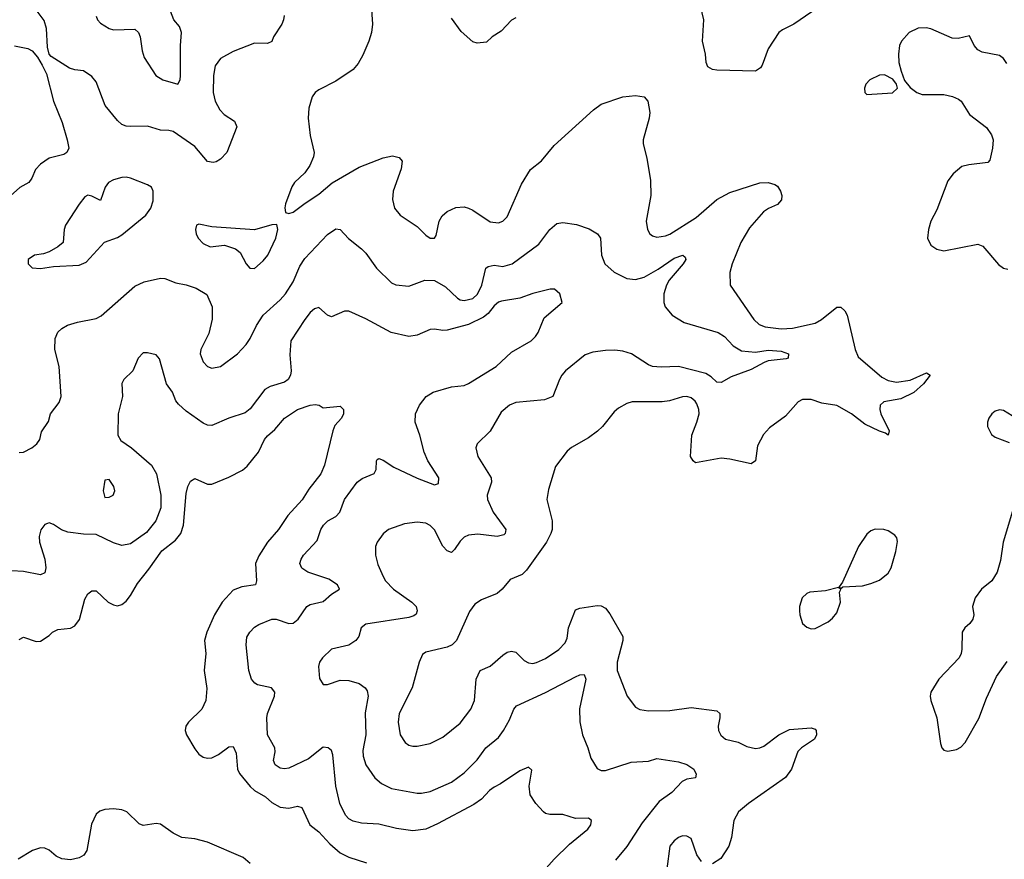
# Model space of a CAD drawing. Header units: inches. Extents: x 2001573 to 2220545, y 644482 to 846830.
# Tile 79 of 256: x 2032592 to 2037193, y 714709 to 718630. Entities that reach past the tile are written whole.
import ezdxf

# ---------------------------------------------------------------- set-up
doc = ezdxf.new("R2010")
doc.units = ezdxf.units.IN
doc.header["$MEASUREMENT"] = 0
doc.layers.add('C0731', color=7, linetype='Continuous')

msp = doc.modelspace()

# ---------------------------------------------------------------- linework, layer by layer
at = {"layer": 'C0731', "color": 5}
for points, elevation in [([(2034230.6, 718770), (2034241.2, 718610), (2034235.9, 718570), (2034223.2, 718530), (2034195.1, 718464.9), (2034173.4, 718426.6), (2034150, 718397.6), (2034070, 718343.1), (2033990, 718303), (2033972.7, 718290), (2033958.4, 718270), (2033942.7, 718217.2), (2033940.2, 718170), (2033948.9, 718090), (2033968.2, 718010), (2033965.3, 717990), (2033948.5, 717950), (2033924.4, 717915.6), (2033877.1, 717870), (2033864.4, 717850), (2033834.8, 717770), (2033831.3, 717751.3), (2033834, 717730), (2033850, 717724.7), (2033870, 717731), (2033926, 717774), (2033990, 717814.9), (2034051.8, 717868.2), (2034178, 717942), (2034290, 717985.2), (2034334.3, 717994.3), (2034366.1, 717986.1), (2034379.5, 717970), (2034374.2, 717934.2), (2034338.2, 717830), (2034334.7, 717790), (2034344.2, 717750), (2034370, 717717.6), (2034450, 717664.4), (2034490, 717623.8), (2034510, 717610.5), (2034530, 717610.6), (2034538.2, 717621.8), (2034553.1, 717690), (2034566.3, 717713.7), (2034590, 717734.7), (2034630, 717752.6), (2034670, 717756.5), (2034690, 717750.3), (2034710, 717741.3), (2034790, 717685.6), (2034830, 717681.3), (2034850.6, 717689.4), (2034869.8, 717710.2), (2034937.3, 717862.7), (2034978.9, 717930), (2035030, 717971.7), (2035090, 718042.4), (2035274, 718210), (2035310, 718236.2), (2035410, 718270.2), (2035470, 718276.1), (2035510.3, 718270.3), (2035527.3, 718250), (2035537.1, 718197.1), (2035534, 718170), (2035506, 718070), (2035506, 718050), (2035523.2, 717983.2), (2035540, 717880), (2035540.7, 717810), (2035520.2, 717690), (2035526, 717650), (2035537.1, 717630), (2035550, 717620.3), (2035570, 717614.6), (2035610, 717620.7), (2035630, 717628.6), (2035753.4, 717706.6), (2035850, 717790.2), (2035910, 717823.2), (2036050, 717868.2), (2036090, 717870.2), (2036120.6, 717860.6), (2036132.6, 717852.6), (2036148, 717830), (2036152.9, 717810), (2036151.5, 717788.5), (2036133.4, 717766.6), (2036090.7, 717749.3), (2036067.5, 717732.5), (2036002.1, 717657.9), (2035962.2, 717590), (2035921.5, 717490), (2035910.3, 717450), (2035912, 717390), (2036023.1, 717230), (2036047.5, 717207.5), (2036075.9, 717195.9), (2036150, 717186.6), (2036204, 717190), (2036310, 717213.2), (2036338.9, 717230), (2036410, 717287.4), (2036430, 717288.5), (2036448.5, 717270), (2036458.3, 717250), (2036496.5, 717090), (2036510, 717056.3), (2036621.2, 716961.2), (2036650, 716944.6), (2036690, 716936.8), (2036753.4, 716946.6), (2036830, 716980.9), (2036846.4, 716970), (2036815, 716930), (2036770, 716888.6), (2036710, 716859.3), (2036630, 716844.8), (2036613.6, 716830), (2036611.1, 716810), (2036615.8, 716790), (2036655.2, 716710), (2036650.2, 716689.8), (2036638.7, 716698.7), (2036610, 716708), (2036541.5, 716741.5), (2036478.5, 716790), (2036410, 716828.5), (2036339.8, 716839.8), (2036290, 716856.2), (2036250, 716856.5), (2036230, 716845.7), (2036170, 716778.9), (2036096.4, 716723.6), (2036067.3, 716692.7), (2036040.2, 716639.8), (2036030.3, 716569.7), (2036010, 716555.6), (2035910, 716578.2), (2035870, 716582.9), (2035750, 716561.2), (2035739, 716570), (2035727, 716590), (2035733.3, 716690), (2035757, 716750), (2035767.2, 716790), (2035766, 716810), (2035756.2, 716836.2), (2035749, 716849), (2035730, 716863.5), (2035710, 716869.8), (2035690, 716868.7), (2035629.4, 716850.6), (2035594.1, 716845.9), (2035454.3, 716845.7), (2035430, 716838), (2035390, 716815.6), (2035370, 716799.6), (2035316.1, 716730), (2035292, 716708), (2035250, 716678), (2035170, 716632.6), (2035150, 716615.1), (2035096.5, 716543.5), (2035063.2, 716436.8), (2035055.6, 716390), (2035080.7, 716290), (2035079.7, 716250), (2035074.7, 716230), (2035054.7, 716190), (2034961.2, 716058.8), (2034940.2, 716039.8), (2034884.9, 716015.1), (2034847.2, 715970), (2034823.1, 715950), (2034750, 715920.9), (2034719.8, 715900.2), (2034694.3, 715865.7), (2034633.1, 715730), (2034612.4, 715710), (2034590, 715699.1), (2034490, 715676.9), (2034474.7, 715665.3), (2034459.5, 715630), (2034426, 715510), (2034365.5, 715390), (2034360.2, 715350), (2034370.3, 715290), (2034394.1, 715254.1), (2034410, 715242.4), (2034430, 715237.6), (2034450, 715237), (2034510, 715248.9), (2034570, 715278.9), (2034650, 715344.2), (2034700.9, 715410), (2034718.2, 715450), (2034725.1, 715550), (2034744.2, 715590), (2034790, 715610.3), (2034850, 715662.8), (2034870, 715675.6), (2034890, 715681.7), (2034910, 715676.5), (2034950, 715637.4), (2034970, 715626), (2034990, 715623.5), (2035007.9, 715627.9), (2035050, 715646.3), (2035111.6, 715688.4), (2035140.9, 715719.1), (2035150, 715741), (2035156.8, 715790), (2035190, 715874), (2035210, 715882.4), (2035290, 715893.7), (2035310, 715892.2), (2035330, 715881.6), (2035350, 715854.9), (2035410.2, 715750), (2035410.2, 715730), (2035384.6, 715630), (2035384.1, 715590), (2035430.3, 715470.3), (2035470, 715419.3), (2035490, 715408.7), (2035530, 715402.8), (2035630, 715403.2), (2035730, 715418.3), (2035850, 715402), (2035863.1, 715390), (2035864, 715370), (2035856.1, 715330), (2035857.7, 715310), (2035868.5, 715288.5), (2035890.5, 715270), (2035950, 715255.3), (2035990, 715236.1), (2036030, 715226.6), (2036050, 715228.7), (2036070, 715237.4), (2036139.7, 715290), (2036190, 715314.7), (2036290, 715322.4), (2036310, 715317.3), (2036314, 715310), (2036314.9, 715290), (2036306.7, 715270), (2036246, 715230), (2036228.2, 715211.8), (2036199.5, 715130), (2036170, 715091.3), (2035998, 714970), (2035951.7, 714930), (2035928.8, 714890), (2035918.3, 714810), (2035905.7, 714770), (2035867.8, 714712.2), (2035830, 714687.6)], 380), ([(2036293.1, 718666.9), (2036210, 718608.9), (2036156.6, 718583.4), (2036139.7, 718570), (2036090, 718495.1), (2036062, 718418), (2036053.7, 718406.3), (2036030, 718389.8), (2035850, 718394.4), (2035830, 718398), (2035808, 718410), (2035799.7, 718430), (2035797.4, 718470), (2035782.8, 718530), (2035789.8, 718630), (2035765, 718730)], 380), ([(2032950, 718647), (2032955.9, 718630), (2032970, 718613.8), (2033010, 718589.8), (2033030, 718582.9), (2033130, 718585.7), (2033147.1, 718570), (2033155.4, 718550), (2033164.6, 718484.6), (2033173.7, 718453.7), (2033227.8, 718370), (2033261.2, 718350), (2033330.8, 718329.2), (2033341.6, 718350), (2033344.3, 718370), (2033343.7, 718510), (2033348.3, 718570), (2033338.5, 718598.5), (2033313.1, 718630), (2033290, 718691.3)], 340), ([(2033828, 718650), (2033825, 718630), (2033817.6, 718610), (2033778.7, 718550), (2033770, 718528.2), (2033750, 718518.6), (2033690, 718521.5), (2033590, 718481.8), (2033530.3, 718450), (2033505.2, 718414.8), (2033497.8, 718370), (2033496.9, 718290), (2033506.4, 718250), (2033527.1, 718210), (2033548.4, 718188.4), (2033596.2, 718156.2), (2033606.7, 718130), (2033560.9, 718010), (2033530, 717978.9), (2033510, 717966.2), (2033496.5, 717963.5), (2033470, 717967.4), (2033410, 718037.7), (2033310, 718107.6), (2033290, 718113), (2033250, 718114.3), (2033190, 718133.5), (2033110, 718131.1), (2033090, 718132.6), (2033070, 718141.7), (2033050, 718159.1), (2032991, 718230), (2032950, 718339.5), (2032930, 718365.6), (2032890, 718391.6), (2032850, 718395.6), (2032824.4, 718404.4), (2032738.9, 718458.9), (2032729.5, 718469.5), (2032722.5, 718502.5), (2032717.6, 718590), (2032706.2, 718626.2), (2032670, 718676)], 360), ([(2034910, 718639.8), (2034890, 718628.1), (2034842.8, 718577.1), (2034800.7, 718550), (2034774.2, 718525.8), (2034730, 718520.7), (2034710, 718526.6), (2034655.1, 718575.1), (2034610, 718637.6)], 380), ([(2037205.2, 718425.2), (2037188.6, 718448.6), (2037170, 718463), (2037090, 718479.3), (2037069.8, 718489.9), (2037052.4, 718510), (2037030, 718554.7), (2036977.9, 718542.1), (2036950, 718543.9), (2036850, 718587.3), (2036827.7, 718592.3), (2036790, 718591.2), (2036749.1, 718570), (2036712.7, 718530), (2036703.8, 718510), (2036698.8, 718470), (2036701, 718430), (2036711, 718390), (2036726.8, 718346.8), (2036753.7, 718313.7), (2036784.7, 718290), (2036810, 718280.7), (2036910, 718281.1), (2036951.5, 718271.6), (2036979.7, 718259.7), (2036992.2, 718250), (2037030, 718187.2), (2037110, 718126.4), (2037132.9, 718092.9), (2037141.5, 718070), (2037138.7, 718030), (2037124.9, 717975.1), (2037116.3, 717963.7), (2037027.1, 717952.9), (2036995.4, 717944.6), (2036953.4, 717910), (2036930, 717878.4), (2036877.8, 717742.2), (2036850.4, 717690), (2036839.3, 717650), (2036834.8, 717610), (2036850, 717578), (2036878.5, 717558.5), (2036910, 717550.6), (2037070, 717582.4), (2037092.7, 717572.8), (2037166.6, 717486.6), (2037190, 717470.4), (2037210, 717465.3)], 420), ([(2032567.7, 718507.7), (2032630, 718495.5), (2032650, 718484.9), (2032676.1, 718456.1), (2032698, 718418), (2032717.4, 718377.4), (2032750.3, 718250), (2032790.9, 718150.9), (2032814.8, 718070), (2032821.2, 718030), (2032812.7, 718010), (2032799.3, 718000.7), (2032730, 717983.1), (2032690, 717956), (2032666.7, 717930), (2032649.2, 717890), (2032634.6, 717870), (2032592.6, 717847.4), (2032550, 717808.4)], 360), ([(2032590, 716608.5), (2032610, 716610.5), (2032649.2, 716630), (2032672.7, 716650), (2032686.6, 716670), (2032694.8, 716705.2), (2032727, 716753), (2032737, 716790), (2032776.8, 716843.2), (2032786.3, 716870), (2032776.8, 717010), (2032756.1, 717090), (2032758, 717142), (2032769.8, 717170.2), (2032790, 717188.7), (2032816.1, 717203.9), (2032861.7, 717218.3), (2032950, 717234.5), (2032973, 717247), (2033130, 717385.3), (2033173.5, 717406.5), (2033250, 717422.6), (2033270, 717421.3), (2033322, 717402), (2033370, 717392.4), (2033416.5, 717376.5), (2033466.7, 717346.7), (2033491.7, 717290), (2033491.3, 717231.3), (2033476, 717164), (2033438.3, 717090), (2033435.6, 717070), (2033450, 717033), (2033470, 717010.4), (2033490, 717002.4), (2033530, 717010.4), (2033609.8, 717070.2), (2033650, 717113.4), (2033670, 717141.3), (2033698.4, 717201.6), (2033729.8, 717250), (2033810, 717321.8), (2033835, 717350), (2033870, 717405.3), (2033901, 717479), (2033924.5, 717515.5), (2034030, 717626.9), (2034070, 717653.1), (2034090, 717650.4), (2034129.1, 717609.1), (2034190, 717560.3), (2034210, 717540.3), (2034259.6, 717470), (2034330, 717401.7), (2034350, 717391.7), (2034410, 717386.3), (2034485.6, 717414.4), (2034530, 717412.6), (2034582.5, 717382.5), (2034637.6, 717330), (2034650, 717322.4), (2034670, 717318.8), (2034710, 717328.6), (2034731.8, 717348.2), (2034752.4, 717390), (2034769.8, 717470), (2034781.6, 717478.3), (2034810, 717483.2), (2034850, 717478.2), (2034892.8, 717490), (2035017.4, 717582.6), (2035070, 717650.3), (2035102, 717678), (2035130, 717683.2), (2035194, 717674), (2035253.9, 717653.9), (2035292.7, 717630), (2035305.5, 717610), (2035310.2, 717530), (2035326, 717490), (2035370.9, 717450.9), (2035430, 717421), (2035470, 717416.6), (2035510, 717428.3), (2035575, 717465), (2035650, 717515.9), (2035691, 717530), (2035701.6, 717521.6), (2035704.6, 717510), (2035693.2, 717490), (2035626.9, 717413.1), (2035614.2, 717390), (2035602.8, 717350), (2035601.7, 717310), (2035608.8, 717290), (2035641.3, 717250), (2035696.8, 717216.8), (2035855.8, 717170), (2035884.9, 717150), (2035926.5, 717106.5), (2035964.5, 717084.5), (2036030, 717077.2), (2036090, 717087.5), (2036150, 717082.6), (2036184.9, 717070), (2036183, 717050), (2036173.9, 717046.1), (2036090, 717036.5), (2036070.6, 717030), (2036010, 716995.8), (2035917.4, 716962.6), (2035870, 716935.3), (2035850, 716937.6), (2035823.1, 716963.1), (2035798.3, 716978.3), (2035671.3, 717011.3), (2035590, 717007.5), (2035550, 717011.3), (2035530, 717019), (2035451.1, 717070), (2035410, 717082.9), (2035373, 717087), (2035330, 717085), (2035270, 717076.8), (2035234.4, 717065.6), (2035143.1, 716990), (2035126.3, 716970), (2035114.3, 716950), (2035082.8, 716870), (2035045.3, 716854.7), (2034910, 716843.1), (2034880.4, 716830), (2034842.6, 716797.4), (2034791.2, 716708.8), (2034730.3, 716650), (2034724.2, 716630), (2034733.1, 716590), (2034794.9, 716490), (2034796.5, 716470), (2034776.5, 716410), (2034777.7, 716390), (2034805.2, 716330), (2034863.6, 716250), (2034860.3, 716230), (2034855, 716225), (2034824.1, 716215.9), (2034733, 716227), (2034690, 716222.7), (2034670, 716213.3), (2034650, 716195.4), (2034624.2, 716155.8), (2034610, 716142.4), (2034590, 716149.7), (2034570, 716171.2), (2034530, 716247.6), (2034510, 716268.3), (2034490, 716279.2), (2034450, 716283.8), (2034390, 716275.3), (2034316.3, 716250), (2034290, 716229.6), (2034263.1, 716190), (2034255.6, 716170), (2034255.2, 716130), (2034265.4, 716085.4), (2034290.3, 716030), (2034302.3, 716010), (2034339.5, 715970), (2034424.9, 715910), (2034444.6, 715890), (2034450.2, 715870), (2034445.5, 715854.5), (2034434.6, 715845.4), (2034410, 715838.6), (2034210, 715807.1), (2034187.6, 715790), (2034177, 715750), (2034163.8, 715730), (2034130, 715708.2), (2034050, 715689.7), (2034006.7, 715650), (2033993.7, 715630), (2033988.9, 715610), (2033993.4, 715553.4), (2034010, 715524.9), (2034030, 715525.3), (2034090, 715545.4), (2034130, 715544.1), (2034178.4, 715530), (2034207, 715510), (2034216, 715496), (2034221.2, 715470), (2034207.4, 715392.6), (2034209.6, 715290.4), (2034196.3, 715216.3), (2034196.6, 715190), (2034209.2, 715150), (2034251.5, 715090), (2034282.6, 715062.6), (2034330, 715040.2), (2034450, 715018.2), (2034470, 715017.2), (2034510, 715025.4), (2034610, 715068.3), (2034670, 715112.6), (2034730, 715173.6), (2034770, 715229.1), (2034830, 715277.6), (2034853.5, 715310), (2034880.4, 715359.6), (2034900.9, 715410), (2034914.5, 715425.4), (2035050, 715488.6), (2035190, 715561), (2035210, 715570.2), (2035230, 715572.6), (2035238.2, 715550), (2035208.7, 715411.3), (2035210, 715351), (2035222.8, 715290), (2035247.5, 715230), (2035260.8, 715180.8), (2035290, 715132.7), (2035310, 715123.1), (2035330, 715123.2), (2035450, 715162), (2035530, 715167.7), (2035570, 715179.6), (2035670, 715164), (2035710, 715152.2), (2035741.7, 715130), (2035753.8, 715106.2), (2035750.2, 715089.8), (2035710, 715083.8), (2035687.5, 715072.5), (2035639, 715021), (2035580.8, 714979.2), (2035500.8, 714879.2), (2035430, 714768.3), (2035375.7, 714704.3)], 360), ([(2034990, 714596.8), (2035090, 714709.8), (2035161.1, 714778.9), (2035246.7, 714850), (2035260.4, 714870), (2035264, 714890), (2035250, 714900.5), (2035190, 714898.7), (2035130, 714918.5), (2035070, 714918.3), (2035050, 714922.6), (2035039.3, 714930), (2035003.7, 714970), (2034977.4, 715010), (2034972.4, 715050), (2034985.2, 715125.2), (2034970, 715138.4), (2034930, 715122.6), (2034839.3, 715060.7), (2034810, 715045.7), (2034788.3, 715030), (2034750.5, 714989.5), (2034715, 714965), (2034545.2, 714874.8), (2034490, 714850.1), (2034430, 714841.6), (2034352.3, 714852.3), (2034270, 714872.2), (2034190, 714877.6), (2034150, 714886.3), (2034130, 714898), (2034114.7, 714914.7), (2034088.4, 714970), (2034070.2, 715050.2), (2034056.3, 715196.3), (2034050, 715216.3), (2034034, 715230), (2034010, 715232), (2033941.4, 715178.6), (2033850, 715134.7), (2033830, 715131.3), (2033810, 715134.9), (2033785.7, 715150), (2033779, 715170), (2033786, 715210), (2033784.9, 715230), (2033750.2, 715290), (2033747.9, 715370), (2033750.2, 715390), (2033782.4, 715470), (2033785.3, 715490), (2033768.9, 715508.9), (2033703.8, 715523.8), (2033691.3, 715531.3), (2033675.8, 715550), (2033663.1, 715590), (2033650.2, 715710), (2033654.3, 715745.7), (2033667.2, 715770), (2033690, 715792.8), (2033710, 715805.4), (2033770, 715829.7), (2033790, 715829.7), (2033850, 715809.7), (2033870, 715812.4), (2033893.1, 715830), (2033934.6, 715890), (2033950, 715899), (2034010, 715912.7), (2034050, 715947.4), (2034086, 715970), (2034078, 715990), (2034037.3, 716017.3), (2033938.8, 716050), (2033910, 716068.4), (2033902, 716090), (2033907, 716110), (2033918.7, 716130), (2033982.7, 716197.3), (2033999.6, 716250), (2034011.6, 716270), (2034032.2, 716290), (2034069.4, 716310.6), (2034087.7, 716330), (2034110.2, 716390), (2034170, 716469.7), (2034192, 716488), (2034248.8, 716511.2), (2034258.4, 716530), (2034259.1, 716570), (2034263.1, 716576.9), (2034270, 716580.9), (2034290, 716572.4), (2034340.3, 716540.4), (2034450, 716488.3), (2034530, 716458.3), (2034550, 716463.7), (2034550.2, 716490), (2034499.7, 716570), (2034482.4, 716610), (2034462.7, 716690), (2034440.3, 716750), (2034442.3, 716790), (2034460.3, 716830), (2034492.2, 716870), (2034524.9, 716890), (2034610, 716915), (2034670, 716921.5), (2034690, 716930.9), (2034819.5, 717010), (2034890, 717077.4), (2034982.8, 717130), (2035002.8, 717150), (2035014.8, 717170), (2035042.8, 717237.2), (2035126.8, 717310), (2035117, 717350), (2035091.3, 717371.3), (2035071.3, 717371.3), (2034990, 717350.9), (2034930, 717330.1), (2034843.9, 717316.1), (2034830, 717311.1), (2034810, 717294), (2034781.2, 717258.8), (2034759.1, 717240.9), (2034690, 717206.8), (2034590, 717179.8), (2034570, 717178.7), (2034530, 717185.7), (2034510, 717183.5), (2034450, 717156.2), (2034410.8, 717150.8), (2034328.7, 717168.7), (2034210, 717233.1), (2034130, 717268.9), (2034110, 717268.8), (2034050, 717243.1), (2034030, 717250.4), (2033990, 717285.5), (2033970, 717280.5), (2033950, 717263), (2033924.2, 717230), (2033858.9, 717130), (2033854.8, 717065.3), (2033861, 716990), (2033858.2, 716970), (2033847.3, 716950), (2033830, 716936.9), (2033762.4, 716917.6), (2033737.4, 716902.6), (2033670, 716813), (2033646.1, 716793.9), (2033570, 716768.9), (2033490, 716735.6), (2033470, 716736.9), (2033450, 716745.3), (2033370, 716802), (2033334.1, 716834.1), (2033322.2, 716850), (2033305.6, 716890), (2033278.9, 716930), (2033246, 717046), (2033230, 717064.9), (2033190, 717074.9), (2033170, 717074.9), (2033146.3, 717050), (2033120.7, 716990), (2033079.6, 716950), (2033070, 716930.8), (2033072, 716870), (2033052.7, 716790), (2033050.7, 716690), (2033064.6, 716664.6), (2033115, 716630), (2033209, 716550), (2033232.1, 716510), (2033252.1, 716410), (2033252.5, 716350), (2033228.3, 716290), (2033185.3, 716234.7), (2033110, 716182.6), (2033070, 716175.2), (2033030, 716186.2), (2032950, 716225.8), (2032890, 716227.3), (2032817.2, 716237.2), (2032787, 716247), (2032750, 716272), (2032730, 716280.4), (2032722.3, 716277.7), (2032710, 716272.7), (2032691.6, 716248.4), (2032682.7, 716217.3), (2032684.2, 716190), (2032709.8, 716110.3), (2032714.8, 716070), (2032710, 716047.3), (2032690, 716037.1), (2032610, 716053.4), (2032501.3, 716058.7)], 340), ([(2032590, 715735.5), (2032610, 715746), (2032670, 715725.5), (2032690, 715727.3), (2032730, 715754), (2032746, 715770), (2032770, 715782.4), (2032830, 715788.8), (2032850, 715799.5), (2032871.3, 715828.7), (2032896.1, 715923.9), (2032910, 715948.4), (2032930, 715962), (2032950, 715962), (2033005.8, 715910), (2033030, 715896.6), (2033050, 715892.7), (2033070, 715899.4), (2033090, 715915), (2033110, 715940.7), (2033142.4, 715997.5), (2033195.9, 716064.1), (2033256.2, 716150), (2033320.7, 716199.3), (2033344.9, 716230), (2033357.9, 716270), (2033370, 716418), (2033377.6, 716450), (2033390, 716474.8), (2033410, 716487.3), (2033470, 716461.6), (2033490, 716460.5), (2033570, 716492.9), (2033633.3, 716526.7), (2033655.3, 716544.7), (2033708.9, 716611.1), (2033736.8, 716670), (2033750, 716687.5), (2033784.2, 716715.8), (2033830, 716768.9), (2033890, 716810.3), (2033950, 716830.4), (2033973, 716833), (2033992, 716830), (2034010, 716818), (2034090, 716824.7), (2034104.7, 716810), (2034106, 716790), (2034096, 716770), (2034065.2, 716734.8), (2034054.8, 716710), (2034016.5, 716550), (2033999, 716510), (2033942.7, 716437.3), (2033912.7, 716387.3), (2033845.7, 716314.3), (2033801.1, 716250), (2033749.6, 716190.4), (2033710, 716126.9), (2033694.5, 716090), (2033699.5, 716010), (2033694, 715990), (2033630, 715981.6), (2033590, 715966.2), (2033539.2, 715910), (2033503.2, 715850), (2033466.7, 715770), (2033455.9, 715730), (2033462.2, 715670), (2033455, 715590), (2033467.1, 715507.1), (2033462.7, 715450), (2033444.2, 715410), (2033381.3, 715350), (2033367.9, 715330), (2033365.2, 715310), (2033371.9, 715290), (2033410, 715225.3), (2033430, 715199.7), (2033450, 715186), (2033470, 715180.6), (2033490, 715182.9), (2033521.5, 715198.5), (2033570, 715234.3), (2033590, 715236.4), (2033604.6, 715204.6), (2033610.2, 715130), (2033619.3, 715110), (2033669.3, 715049.3), (2033690.2, 715030), (2033740.2, 715000.2), (2033770, 714974.1), (2033810, 714951.8), (2033850, 714947.2), (2033890, 714957), (2033910, 714950.4), (2033948.2, 714870), (2033990, 714836.3), (2034041.4, 714781.4), (2034090, 714739.7), (2034130, 714719.3), (2034212.5, 714692.5)], 320), ([(2037230, 716779.7), (2037190, 716804.4), (2037170, 716808.2), (2037150, 716802.4), (2037134.9, 716790), (2037121.1, 716770), (2037114.9, 716750), (2037114.9, 716730), (2037132.5, 716692.5), (2037150, 716680.3), (2037216.3, 716656.3)], 420), ([(2037236.5, 716350), (2037188.2, 716190), (2037175.8, 716104.2), (2037160.2, 716050), (2037135.2, 716010), (2037086.5, 715970), (2037056.5, 715930), (2037044.7, 715890), (2037050.2, 715850), (2037046, 715830), (2037032, 715810), (2037008.4, 715790), (2036996.4, 715770), (2036994.9, 715690), (2036991.8, 715670), (2036982, 715650), (2036887.4, 715550), (2036850.3, 715490), (2036847.2, 715470), (2036850.3, 715450), (2036877.4, 715370), (2036894.4, 715250), (2036900.5, 715230), (2036910, 715219.1), (2036930, 715214), (2036970, 715221.7), (2036990, 715232.2), (2037010, 715254.9), (2037073.8, 715366.2), (2037110, 715460.7), (2037156.8, 715563.2), (2037207.2, 715632.8)], 420), ([(2033670, 714689.7), (2033636.4, 714716.4), (2033470, 714789.3), (2033410, 714804.6), (2033350, 714809.8), (2033310, 714830.8), (2033250, 714872.5), (2033230, 714875.3), (2033170, 714866.3), (2033150, 714874.3), (2033093.7, 714930), (2033070, 714940.2), (2033030, 714943.9), (2032990, 714940.6), (2032967.2, 714932.8), (2032950, 714919.1), (2032927.7, 714872.3), (2032905.4, 714750), (2032891.9, 714728.1), (2032870, 714715), (2032830, 714705.6), (2032790, 714711.3), (2032763.3, 714723.3), (2032730, 714751.6), (2032710, 714760.3), (2032690, 714762.2), (2032652.7, 714750), (2032584.9, 714710)], 320), ([(2035778, 714698), (2035756.2, 714730), (2035730, 714805.2), (2035710, 714816.9), (2035690, 714818), (2035670, 714811.3), (2035650, 714795.6), (2035630.4, 714770), (2035616.1, 714663.9)], 380)]:
    msp.add_lwpolyline(points, dxfattribs=dict(at, elevation=elevation))
for points, elevation in [([(2036633.1, 718373.1), (2036610, 718371.5), (2036564.9, 718350), (2036546.4, 718330), (2036539.3, 718310), (2036542, 718290), (2036550, 718280.7), (2036670, 718288.4), (2036694, 718310), (2036689.3, 718330), (2036672, 718352)], 420), ([(2033090, 717895.1), (2033070, 717894), (2033030, 717882.6), (2033006.7, 717870), (2032992.1, 717847.9), (2032970, 717786.6), (2032930, 717806.6), (2032910, 717811.5), (2032896.9, 717803.1), (2032870, 717769.4), (2032806.7, 717670), (2032800.5, 717650), (2032794.8, 717590), (2032770, 717569.4), (2032730, 717546.6), (2032703.7, 717536.3), (2032662, 717530), (2032632, 717510), (2032631.3, 717490), (2032650, 717471.3), (2032690, 717467.7), (2032750, 717478), (2032870, 717483.7), (2032902.8, 717497.2), (2032988, 717592), (2033050, 717612.4), (2033070, 717625.3), (2033182, 717718), (2033204.8, 717750), (2033215.3, 717784.7), (2033216.4, 717830), (2033207.7, 717847.7), (2033190, 717858.7), (2033110.4, 717889.6)], 380), ([(2033430, 717675.1), (2033418, 717670), (2033414, 717650), (2033417.1, 717630), (2033426, 717610), (2033450, 717585.5), (2033482, 717570), (2033550, 717577.6), (2033600, 717560), (2033622.6, 717542.6), (2033650, 717490.6), (2033668, 717470), (2033690, 717468.4), (2033730, 717503.8), (2033751.5, 717530), (2033789.6, 717610), (2033799.3, 717650), (2033793.2, 717673.2), (2033770, 717672.7), (2033690, 717649.6), (2033490, 717662.7)], 380), ([(2033010, 716482), (2032990, 716479.5), (2032982.5, 716430), (2032990, 716398.4), (2033010, 716400.4), (2033029.2, 716410), (2033036.2, 716430), (2033031.8, 716450)], 360), ([(2036590, 716251.1), (2036570, 716243), (2036550, 716227.6), (2036511.6, 716170), (2036437.5, 716002.5), (2036422, 715982), (2036430, 715974), (2036438, 715982), (2036530, 715986.2), (2036570, 715996.5), (2036610, 716013.2), (2036650, 716045.5), (2036664.8, 716070), (2036686.7, 716146.7), (2036693.7, 716193.7), (2036691, 716210), (2036682, 716222), (2036650, 716242.7), (2036630, 716249.7)], 420), ([(2036419, 715979), (2036357.7, 715962.2), (2036284.2, 715955.8), (2036270, 715949.6), (2036248.5, 715930), (2036236, 715890), (2036235.6, 715870), (2036236.9, 715850), (2036250, 715810.7), (2036270, 715792.7), (2036290, 715786), (2036310, 715786.4), (2036370, 715817.6), (2036390, 715834.4), (2036410, 715860.5), (2036428, 715910), (2036423.7, 715956.3), (2036428.7, 715968.7)], 420)]:
    msp.add_lwpolyline(points, close=True, dxfattribs=dict(at, elevation=elevation))

doc.saveas('drawing.dxf')
